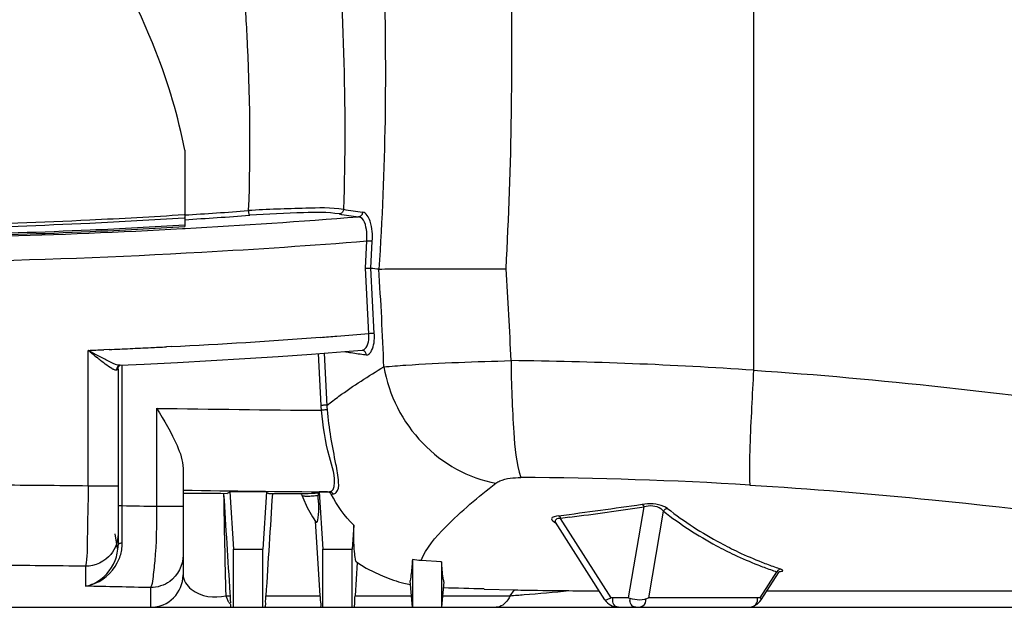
# Model space of a CAD drawing. Header units: millimetres. Extents: x 0 to 297, y 0 to 210.
# Tile 16 of 108: x 66 to 84, y 151 to 162. Entities that reach past the tile are written whole.
import ezdxf

# ---------------------------------------------------------------- set-up
doc = ezdxf.new("R2010")
doc.units = ezdxf.units.MM
doc.header["$LTSCALE"] = 16.335
doc.layers.get('0').update_dxf_attribs({"linetype": 'CONTINUOUS'})
doc.layers.add('08_SURFACES', color=7, linetype='CONTINUOUS')

msp = doc.modelspace()

# ---------------------------------------------------------------- linework, layer by layer
at = {"color": 9, "linetype": 'Continuous'}
for p, q in [((79.409, 169.476), (79.409, 155.832)), ((68.972, 158.681), (68.961, 158.681)), ((68.972, 158.624), (68.963, 158.623)), ((68.935, 158.429), (68.983, 158.432)), ((68.935, 158.429), (68.983, 158.432)), ((72.287, 157.705), (72.313, 158.203)), ((72.378, 158.2), (72.353, 158.201)), ((72.399, 158.199), (72.378, 158.2)), ((72.388, 157.705), (72.414, 158.198)), ((72.35, 156.502), (72.287, 157.705)), ((72.451, 156.507), (72.388, 157.705)), ((72.377, 156.504), (72.35, 156.502)), ((72.403, 156.505), (72.377, 156.504)), ((67.201, 153.707), (67.201, 156.196)), ((67.221, 156.179), (67.201, 156.196)), ((67.224, 156.183), (67.201, 156.196)), ((67.236, 156.167), (67.221, 156.179)), ((67.252, 156.168), (67.224, 156.183)), ((67.35, 156.115), (67.252, 156.168)), ((67.436, 156.069), (67.35, 156.115)), ((67.587, 156.212), (67.487, 156.207)), ((67.587, 156.212), (67.487, 156.208)), ((68.723, 156.265), (68.636, 156.261)), ((68.723, 156.265), (68.636, 156.261)), ((71.475, 155.186), (71.427, 156.138)), ((67.823, 153.342), (67.823, 155.922)), ((67.721, 155.851), (67.72, 155.835)), ((68.457, 155.133), (68.457, 153.329)), ((67.749, 153.707), (67.201, 153.707)), ((67.823, 153.342), (67.749, 153.342)), ((67.824, 153.093), (67.823, 153.342)), ((68.942, 153.329), (68.457, 153.329)), ((77.115, 151.655), (77.4, 153.324)), ((77.485, 151.655), (77.756, 153.245)), ((67.824, 153.018), (67.824, 153.093)), ((67.824, 152.947), (67.824, 153.018)), ((76.041, 153.135), (75.87, 153.112)), ((76.041, 153.135), (75.87, 153.112)), ((76.799, 151.655), (75.87, 153.112)), ((67.825, 152.875), (67.824, 152.947)), ((67.825, 152.733), (67.825, 152.875)), ((67.826, 152.663), (67.825, 152.733)), ((67.153, 152.235), (67.153, 151.87)), ((79.532, 151.655), (79.837, 152.133)), ((68.346, 151.844), (68.346, 151.482)), ((74.944, 151.695), (75.025, 151.802)), ((77.115, 151.655), (76.799, 151.655)), ((79.532, 151.655), (77.485, 151.655))]:
    msp.add_line(p, q, dxfattribs=at)
at = {"color": 7, "linetype": 'Continuous'}
for p, q in [((68.972, 159.868), (68.972, 158.497)), ((72.287, 157.705), (72.301, 157.705)), ((72.227, 156.198), (72.227, 156.198)), ((72.233, 156.198), (72.232, 156.198)), ((67.781, 155.922), (67.781, 155.922)), ((67.79, 155.923), (68.226, 155.943)), ((67.749, 155.853), (67.749, 152.622)), ((68.942, 154.028), (68.942, 152.079)), ((71.118, 153.54), (71.137, 153.494)), ((76.682, 151.62), (75.775, 153.044)), ((67.69, 152.832), (67.732, 152.561)), ((79.55, 151.62), (79.865, 152.116)), ((93.536, 151.773), (79.651, 151.779)), ((61.007, 151.482), (68.346, 151.482)), ((68.584, 151.482), (69.81, 151.482)), ((74.689, 151.482), (97.674, 151.482))]:
    msp.add_line(p, q, dxfattribs=at)
at = {"color": 9, "linetype": 'Continuous'}
for points in [[(70.138, 158.76), (70.14, 158.745), (70.141, 158.731), (70.144, 158.718), (70.147, 158.707), (70.15, 158.696), (70.153, 158.688), (70.157, 158.681), (70.16, 158.677), (70.164, 158.675)], [(71.886, 158.783), (71.884, 158.768), (71.88, 158.755), (71.874, 158.742), (71.866, 158.73), (71.856, 158.72), (71.846, 158.712), (71.834, 158.705), (71.821, 158.7), (71.808, 158.698)], [(72.237, 158.73), (72.235, 158.716), (72.231, 158.702), (72.225, 158.689), (72.217, 158.678), (72.208, 158.668), (72.197, 158.659), (72.185, 158.652), (72.173, 158.648), (72.16, 158.646)], [(72.353, 158.201), (72.327, 158.202), (72.313, 158.203)], [(72.414, 158.198), (72.407, 158.198), (72.399, 158.199)], [(72.451, 156.507), (72.444, 156.507), (72.436, 156.506), (72.426, 156.506), (72.403, 156.505)], [(71.591, 155.105), (71.59, 155.114), (71.589, 155.124), (71.588, 155.133), (71.588, 155.143), (71.587, 155.152), (71.586, 155.162), (71.586, 155.171), (71.585, 155.181), (71.537, 156.146)], [(72.303, 156.114), (72.301, 156.13), (72.297, 156.145), (72.29, 156.159), (72.282, 156.171), (72.271, 156.182), (72.258, 156.19), (72.245, 156.196), (72.233, 156.198)], [(67.781, 155.922), (67.773, 155.919), (67.76, 155.912), (67.748, 155.903), (67.738, 155.892), (67.73, 155.88), (67.724, 155.866), (67.721, 155.851)], [(71.585, 155.19), (71.579, 155.19), (71.571, 155.19), (71.561, 155.19), (71.549, 155.189), (71.536, 155.189), (71.521, 155.188), (71.506, 155.187), (71.49, 155.186), (71.475, 155.186)], [(71.481, 155.097), (71.48, 155.107), (71.479, 155.116), (71.479, 155.126), (71.478, 155.136), (71.477, 155.146), (71.477, 155.156), (71.476, 155.166), (71.475, 155.176), (71.475, 155.186)], [(71.591, 155.105), (71.585, 155.104), (71.577, 155.104), (71.567, 155.103), (71.555, 155.103), (71.541, 155.102), (71.527, 155.101), (71.511, 155.099), (71.496, 155.098), (71.481, 155.097)], [(71.696, 153.564), (71.69, 153.571), (71.684, 153.578), (71.677, 153.584), (71.669, 153.589), (71.661, 153.593), (71.653, 153.597), (71.644, 153.599), (71.636, 153.601), (71.627, 153.601)], [(77.364, 153.371), (77.369, 153.369), (77.374, 153.365), (77.378, 153.361), (77.383, 153.356), (77.387, 153.351), (77.391, 153.345), (77.394, 153.338), (77.397, 153.331), (77.4, 153.324)], [(77.831, 153.293), (77.821, 153.291), (77.812, 153.289), (77.802, 153.286), (77.793, 153.281), (77.784, 153.276), (77.776, 153.269), (77.769, 153.262), (77.762, 153.253), (77.756, 153.245)], [(75.834, 153.161), (75.838, 153.158), (75.843, 153.155), (75.848, 153.151), (75.852, 153.146), (75.856, 153.14), (75.86, 153.134), (75.864, 153.127), (75.867, 153.12), (75.87, 153.112)], [(67.826, 152.663), (67.812, 152.661), (67.799, 152.659), (67.787, 152.655), (67.776, 152.651), (67.767, 152.646), (67.759, 152.641), (67.754, 152.635), (67.75, 152.628), (67.749, 152.622)], [(79.911, 152.183), (79.901, 152.182), (79.891, 152.18), (79.881, 152.177), (79.872, 152.172), (79.864, 152.166), (79.856, 152.159), (79.848, 152.151), (79.842, 152.142), (79.837, 152.133)]]:
    msp.add_lwpolyline(points, dxfattribs=at)
at = {"color": 7, "linetype": 'Continuous'}
for points in [[(72.301, 157.705), (72.328, 157.705), (72.353, 157.705)], [(72.353, 157.705), (72.364, 157.705), (72.373, 157.705), (72.381, 157.704), (72.388, 157.704)], [(72.532, 157.688), (72.534, 157.688), (72.535, 157.688), (72.536, 157.688), (72.538, 157.688), (72.539, 157.688), (72.54, 157.688)], [(68.226, 155.943), (68.842, 155.975), (69.458, 156.009), (70.073, 156.046), (70.686, 156.085), (71.299, 156.128), (71.91, 156.174), (72.227, 156.198)], [(72.227, 156.198), (72.231, 156.198), (72.232, 156.198)], [(67.749, 155.853), (67.75, 155.865), (67.753, 155.879), (67.758, 155.891), (67.765, 155.902), (67.772, 155.911), (67.779, 155.917), (67.784, 155.921), (67.787, 155.923)], [(67.781, 155.922), (67.783, 155.922), (67.785, 155.923), (67.788, 155.923), (67.789, 155.923), (67.79, 155.923)], [(71.095, 153.571), (71.1, 153.566), (71.113, 153.55), (71.118, 153.541)], [(71.137, 153.494), (71.221, 153.316), (71.318, 153.142), (71.383, 153.041)], [(72.129, 152.308), (72.303, 152.203), (72.465, 152.119), (72.614, 152.052)], [(79.865, 152.116), (79.866, 152.118), (79.873, 152.126), (79.88, 152.133), (79.886, 152.137), (79.89, 152.14), (79.891, 152.14)]]:
    msp.add_lwpolyline(points, dxfattribs=at)
at = {"color": 9, "linetype": 'Continuous'}
for centre, radius, start, end in [((61.914, 287.312), 129.073, 273.13961, 274.55308), ((73.635, 169.731), 11.183, 260.5956, 262.4213), ((73.705, 169.713), 11.08, 260.5497, 262.3835), ((62.105, 283.43), 125.187, 269.97192, 273.12717), ((17.373, 153.935), 55.287, 2.0307, 3.8927), ((-1.304, 152.681), 76.337, 2.49726, 3.76389), ((61.84, 289.356), 133.269, 274.13957, 274.27086), ((61.819, 289.635), 133.548, 274.27089, 274.52267), ((71.547, 156.46), 0.905, 1.8377, 2.9907), ((61.942, 287.897), 131.806, 272.94917, 274.14131), ((62.031, 286.182), 130.089, 272.27749, 272.40389), ((109.172, 207.347), 66.167, 230.66923, 230.80339), ((62.022, 286.401), 130.308, 272.44799, 272.61638), ((62.016, 286.528), 130.435, 272.61637, 272.78272), ((62.008, 286.686), 130.593, 272.78272, 272.90915), ((73.494, 165.528), 9.488, 260.3757, 260.9131), ((73.807, 167.518), 11.502, 260.9369, 262.2344), ((74.068, 169.382), 13.385, 262.2065, 262.4228), ((74.111, 78.009), 78.003, 86.10547, 89.37585), ((67.661, 156.021), 0.195, 287.4267, 289.336), ((76.168, 672.942), 517.867, 269.14692, 269.48145), ((74.821, 79.5), 74.363, 86.5163, 89.75558), ((64.078, -83.672), 237.399, 89.24637, 89.64863), ((75.193, 591.777), 438.191, 269.18273, 269.53373), ((50.115, 345.588), 194.138, 277.61252, 278.0686), ((50.366, 343.304), 191.894, 277.68895, 278.09872), ((82.018, 158.734), 6.949, 232.1758, 241.7451), ((82.089, 158.789), 6.952, 232.2358, 241.7897), ((67.091, 152.658), 0.735, 358.6625, 0.3543), ((82.144, 158.893), 7.07, 241.7972, 244.7837), ((67.08, 152.658), 0.746, 355.182, 358.6585), ((82.072, 158.836), 7.065, 241.753, 244.7447), ((82.214, 159.043), 7.236, 244.7891, 248.5021), ((82.142, 158.986), 7.23, 244.7502, 248.4698), ((82.279, 159.207), 7.412, 248.4964, 250.3901), ((64.077, -61.225), 213.482, 89.17445, 89.61484), ((82.195, 159.118), 7.372, 248.4619, 249.4058), ((82.231, 159.216), 7.477, 249.4083, 251.3231), ((82.315, 159.307), 7.518, 250.3881, 251.3482), ((60.372, -187.935), 339.872, 88.65563, 88.85684), ((77.295, 152.102), 0.482, 248.2021, 252.1578), ((77.225, 151.605), 0.212, 8.0982, 10.2293), ((79.28, 151.606), 0.204, 6.1583, 10.2697)]:
    msp.add_arc(centre, radius, start, end, dxfattribs=at)
at = {"color": 7, "linetype": 'Continuous'}
for centre, radius, start, end in [((74.42, 174.594), 17.01, 263.1385, 263.6276), ((68.346, 152.079), 0.597, 270, 360), ((77.409, 351.386), 199.603, 269.60179, 269.76127), ((76.934, 151.781), 0.298, 212.4967, 270), ((79.298, 151.781), 0.298, 270, 327.5033)]:
    msp.add_arc(centre, radius, start, end, dxfattribs=at)
at = {"color": 9, "linetype": 'Continuous'}
for points, knots in [([(74.869, 157.692), (74.919, 158.637), (75.051, 162.358), (74.891, 166.083), (74.713, 168.854)], [0, 0, 0, 0, 0.254217, 1, 1, 1, 1]), ([(72.54, 157.688), (72.6, 158.594), (72.751, 162.138), (72.537, 165.686), (72.302, 168.313)], [0, 0, 0, 0, 0.256063, 1, 1, 1, 1]), ([(71.604, 166.282), (71.651, 165.696), (71.848, 163.202), (71.952, 160.695), (71.886, 158.783)], [0, 0, 0, 0, 0.23509, 1, 1, 1, 1]), ([(71.886, 158.783), (71.657, 158.816), (71.07, 158.8), (70.489, 158.782), (70.138, 158.76)], [0, 0, 0, 0, 0.397356, 1, 1, 1, 1]), ([(68.961, 158.681), (68.384, 158.644), (66.053, 158.514), (63.718, 158.452), (61.962, 158.445)], [0, 0, 0, 0, 0.24774, 1, 1, 1, 1]), ([(68.963, 158.623), (68.385, 158.586), (66.054, 158.456), (63.718, 158.395), (61.962, 158.388)], [0, 0, 0, 0, 0.247748, 1, 1, 1, 1]), ([(71.808, 158.698), (71.593, 158.734), (71.04, 158.718), (70.493, 158.699), (70.164, 158.675)], [0, 0, 0, 0, 0.397364, 1, 1, 1, 1]), ([(72.313, 158.203), (72.318, 158.258), (72.318, 158.404), (72.265, 158.633), (72.16, 158.646)], [0, 0, 0, 0, 0.342506, 1, 1, 1, 1]), ([(72.414, 158.198), (72.42, 158.321), (72.415, 158.502), (72.307, 158.72), (72.237, 158.73)], [0, 0, 0, 0, 0.634729, 1, 1, 1, 1]), ([(60.074, 157.813), (63.145, 157.763), (67.232, 157.848), (71.306, 158.123), (72.313, 158.203)], [0, 0, 0, 0, 0.752413, 1, 1, 1, 1]), ([(72.227, 156.198), (72.246, 156.2), (72.349, 156.268), (72.354, 156.406), (72.35, 156.502)], [0, 0, 0, 0, 0.163741, 1, 1, 1, 1]), ([(72.363, 156.137), (72.379, 156.152), (72.446, 156.259), (72.455, 156.388), (72.452, 156.489)], [0, 0, 0, 0, 0.181301, 1, 1, 1, 1]), ([(72.303, 156.114), (72.312, 156.113), (72.331, 156.115), (72.347, 156.124), (72.354, 156.129)], [0, 0, 0, 0, 0.477401, 1, 1, 1, 1]), ([(72.354, 156.129), (72.356, 156.131), (72.359, 156.133), (72.362, 156.135), (72.363, 156.137)], [0, 0, 0, 0, 0.491972, 1, 1, 1, 1]), ([(72.625, 155.894), (72.759, 155.906), (73.537, 155.963), (74.316, 155.991), (74.961, 156.007)], [0, 0, 0, 0, 0.172385, 1, 1, 1, 1]), ([(74.961, 156.007), (74.961, 155.568), (74.993, 154.854), (75.05, 154.127), (75.138, 153.862)], [0, 0, 0, 0, 0.611169, 1, 1, 1, 1]), ([(67.652, 155.851), (67.649, 155.853), (67.643, 155.856), (67.637, 155.859), (67.634, 155.861)], [0, 0, 0, 0, 0.489154, 1, 1, 1, 1]), ([(67.669, 155.843), (67.667, 155.845), (67.661, 155.847), (67.655, 155.85), (67.652, 155.851)], [0, 0, 0, 0, 0.487028, 1, 1, 1, 1]), ([(67.72, 155.835), (67.713, 155.833), (67.695, 155.834), (67.678, 155.84), (67.669, 155.843)], [0, 0, 0, 0, 0.431833, 1, 1, 1, 1]), ([(67.749, 155.853), (67.749, 155.85), (67.74, 155.843), (67.732, 155.84), (67.726, 155.837)], [0, 0, 0, 0, 0.335243, 1, 1, 1, 1]), ([(71.585, 155.19), (71.656, 155.246), (71.991, 155.498), (72.344, 155.724), (72.625, 155.894)], [0, 0, 0, 0, 0.21578, 1, 1, 1, 1]), ([(72.625, 155.894), (72.713, 155.378), (73.212, 154.395), (74.179, 153.848), (74.682, 153.759)], [0, 0, 0, 0, 0.506676, 1, 1, 1, 1]), ([(79.409, 155.832), (79.396, 155.604), (79.364, 154.903), (79.322, 154.2), (79.34, 153.726)], [0, 0, 0, 0, 0.324778, 1, 1, 1, 1]), ([(79.409, 155.832), (80.574, 155.753), (85.189, 155.335), (89.765, 154.6), (93.2, 154.159)], [0, 0, 0, 0, 0.252192, 1, 1, 1, 1]), ([(71.714, 153.701), (71.741, 153.883), (71.576, 154.349), (71.506, 154.81), (71.481, 155.097)], [0, 0, 0, 0, 0.389065, 1, 1, 1, 1]), ([(71.75, 153.588), (71.798, 153.63), (71.803, 153.836), (71.705, 154.315), (71.618, 154.77), (71.591, 155.105)], [0, 0, 0, 0, 0.124486, 0.345604, 1, 1, 1, 1]), ([(74.682, 153.759), (74.703, 153.776), (74.844, 153.85), (75.008, 153.863), (75.138, 153.862)], [0, 0, 0, 0, 0.174367, 1, 1, 1, 1]), ([(67.201, 153.707), (67.199, 153.385), (67.179, 152.897), (67.186, 152.401), (67.153, 152.235)], [0, 0, 0, 0, 0.654291, 1, 1, 1, 1]), ([(71.627, 153.601), (71.648, 153.603), (71.696, 153.626), (71.71, 153.676), (71.714, 153.701)], [0, 0, 0, 0, 0.461167, 1, 1, 1, 1]), ([(71.696, 153.564), (71.706, 153.565), (71.726, 153.57), (71.743, 153.581), (71.75, 153.588)], [0, 0, 0, 0, 0.511313, 1, 1, 1, 1]), ([(79.34, 153.726), (80.457, 153.658), (84.865, 153.295), (89.239, 152.622), (92.514, 152.199)], [0, 0, 0, 0, 0.253066, 1, 1, 1, 1]), ([(77.831, 153.293), (77.81, 153.309), (77.666, 153.383), (77.496, 153.39), (77.364, 153.371)], [0, 0, 0, 0, 0.169447, 1, 1, 1, 1]), ([(68.457, 153.329), (68.455, 152.997), (68.451, 152.548), (68.391, 152.063), (68.376, 151.889), (68.346, 151.844)], [0, 0, 0, 0, 0.667287, 0.890549, 1, 1, 1, 1]), ([(77.756, 153.245), (77.743, 153.262), (77.65, 153.35), (77.5, 153.352), (77.4, 153.324)], [0, 0, 0, 0, 0.173681, 1, 1, 1, 1]), ([(75.834, 153.161), (75.786, 153.154), (75.638, 153.128), (75.743, 153.048), (75.775, 153.035)], [0, 0, 0, 0, 0.584874, 1, 1, 1, 1]), ([(75.87, 153.112), (75.84, 153.111), (75.781, 153.117), (75.766, 153.057), (75.774, 153.044)], [0, 0, 0, 0, 0.670851, 1, 1, 1, 1]), ([(67.153, 151.87), (67.214, 151.88), (67.475, 151.955), (67.69, 152.176), (67.769, 152.369)], [0, 0, 0, 0, 0.230028, 1, 1, 1, 1]), ([(67.153, 151.87), (67.206, 151.88), (67.44, 151.957), (67.625, 152.163), (67.695, 152.34)], [0, 0, 0, 0, 0.224398, 1, 1, 1, 1]), ([(79.865, 152.116), (79.867, 152.119), (79.856, 152.132), (79.845, 152.131), (79.837, 152.133)], [0, 0, 0, 0, 0.292015, 1, 1, 1, 1]), ([(79.884, 152.136), (79.905, 152.139), (79.972, 152.146), (79.924, 152.179), (79.911, 152.183)], [0, 0, 0, 0, 0.598407, 1, 1, 1, 1]), ([(68.942, 152.079), (68.942, 151.977), (69.15, 151.678), (69.516, 151.649), (69.725, 151.695)], [0, 0, 0, 0, 0.322676, 1, 1, 1, 1]), ([(74.944, 151.695), (75.029, 151.702), (75.388, 151.729), (75.748, 151.761), (76.022, 151.788)], [0, 0, 0, 0, 0.234923, 1, 1, 1, 1]), ([(74.944, 151.695), (74.938, 151.682), (74.924, 151.655), (74.909, 151.63), (74.9, 151.618)], [0, 0, 0, 0, 0.511588, 1, 1, 1, 1]), ([(76.799, 151.655), (76.773, 151.642), (76.743, 151.63), (76.689, 151.61), (76.683, 151.621)], [0, 0, 0, 0, 0.70472, 1, 1, 1, 1]), ([(76.934, 151.482), (76.891, 151.482), (76.819, 151.543), (76.826, 151.615), (76.828, 151.642)], [0, 0, 0, 0, 0.611044, 1, 1, 1, 1]), ([(77.251, 151.482), (77.208, 151.482), (77.135, 151.543), (77.142, 151.615), (77.145, 151.642)], [0, 0, 0, 0, 0.611044, 1, 1, 1, 1]), ([(77.251, 151.482), (77.295, 151.482), (77.394, 151.486), (77.441, 151.59), (77.435, 151.634)], [0, 0, 0, 0, 0.494819, 1, 1, 1, 1]), ([(79.298, 151.482), (79.341, 151.482), (79.437, 151.486), (79.488, 151.584), (79.483, 151.628)], [0, 0, 0, 0, 0.497715, 1, 1, 1, 1]), ([(79.549, 151.621), (79.552, 151.624), (79.546, 151.639), (79.538, 151.648), (79.532, 151.655)], [0, 0, 0, 0, 0.335848, 1, 1, 1, 1])]:
    msp.add_open_spline(points, degree=3, knots=knots, dxfattribs=at)
at = {"color": 7, "linetype": 'Continuous'}
for points, knots in [([(72.54, 157.688), (72.675, 157.689), (73.451, 157.691), (74.227, 157.692), (74.869, 157.692)], [0, 0, 0, 0, 0.173418, 1, 1, 1, 1]), ([(75.025, 151.802), (75.102, 151.8), (75.434, 151.793), (75.766, 151.79), (76.022, 151.788)], [0, 0, 0, 0, 0.230759, 1, 1, 1, 1])]:
    msp.add_open_spline(points, degree=3, knots=knots, dxfattribs=at)
at = {"color": 9, "linetype": 'Continuous'}
for points in [[(67.514, 155.944), (67.46, 155.984), (67.408, 156.027), (67.356, 156.069)], [(67.62, 155.976), (67.557, 156.005), (67.496, 156.037), (67.436, 156.069)], [(67.634, 155.861), (67.591, 155.885), (67.552, 155.914), (67.514, 155.944)], [(67.79, 155.923), (67.731, 155.921), (67.674, 155.951), (67.62, 155.976)], [(68.457, 153.329), (68.246, 153.334), (68.035, 153.338), (67.823, 153.342)], [(67.749, 152.823), (67.749, 152.692), (67.699, 152.554), (67.616, 152.453)], [(67.769, 152.369), (67.798, 152.441), (67.817, 152.518), (67.823, 152.596)], [(67.616, 152.453), (67.508, 152.321), (67.323, 152.235), (67.153, 152.235)], [(68.942, 152.437), (68.942, 152.257), (68.842, 152.062), (68.697, 151.957)], [(68.697, 151.957), (68.597, 151.885), (68.469, 151.844), (68.346, 151.844)], [(74.9, 151.618), (74.853, 151.549), (74.772, 151.482), (74.689, 151.482)], [(77.485, 151.655), (77.387, 151.598), (77.254, 151.609), (77.147, 151.643)]]:
    msp.add_open_spline(points, degree=3, dxfattribs=at)
at = {"color": 7, "linetype": 'Continuous'}
for points in [[(68.457, 155.133), (68.595, 154.912), (68.729, 154.687), (68.832, 154.448)], [(68.832, 154.448), (68.889, 154.315), (68.942, 154.173), (68.942, 154.028)], [(67.695, 152.34), (67.73, 152.429), (67.749, 152.526), (67.749, 152.622)]]:
    msp.add_open_spline(points, degree=3, dxfattribs=at)
at = {"layer": '08_SURFACES', "color": 7, "linetype": 'Continuous'}
for p, q in [((68.972, 158.497), (68.972, 158.467)), ((69.685, 153.573), (69.686, 153.56)), ((69.799, 153.6), (69.867, 152.55)), ((70.472, 153.599), (70.404, 152.55)), ((71.592, 153.598), (71.44, 153.598)), ((71.44, 153.598), (71.508, 152.55)), ((71.592, 153.598), (71.627, 153.601)), ((71.118, 153.541), (71.118, 153.54)), ((71.367, 153.067), (71.454, 151.695)), ((72.073, 152.989), (72.045, 152.55)), ((69.867, 152.55), (70.404, 152.55)), ((69.867, 151.482), (69.867, 152.55)), ((70.404, 151.482), (70.404, 152.55)), ((71.508, 152.55), (72.045, 152.55)), ((71.508, 151.482), (71.508, 152.55)), ((72.045, 151.482), (72.045, 152.55)), ((72.137, 152.307), (72.098, 151.695)), ((73.149, 152.36), (73.149, 151.482)), ((73.686, 152.319), (73.311, 152.338)), ((73.686, 152.319), (73.686, 151.482)), ((73.149, 151.482), (73.106, 151.971)), ((73.727, 151.948), (73.686, 151.482)), ((74.467, 151.818), (75.025, 151.802)), ((69.801, 151.744), (69.804, 151.695)), ((69.801, 151.744), (69.804, 151.695)), ((69.804, 151.695), (69.808, 151.629)), ((68.346, 151.482), (74.689, 151.482))]:
    msp.add_line(p, q, dxfattribs=at)
at = {"layer": '08_SURFACES', "color": 9, "linetype": 'Continuous'}
for p, q in [((71.658, 153.56), (71.689, 153.563)), ((71.689, 153.563), (71.696, 153.564)), ((69.725, 151.695), (69.804, 151.695)), ((70.462, 151.695), (71.454, 151.695)), ((72.098, 151.695), (73.13, 151.695)), ((73.705, 151.695), (74.944, 151.695))]:
    msp.add_line(p, q, dxfattribs=at)
at = {"layer": '08_SURFACES', "color": 7, "linetype": 'Continuous'}
for points in [[(68.942, 153.576), (69.634, 153.574), (69.754, 153.573)], [(70.517, 153.571), (70.738, 153.571), (71.177, 153.571)], [(71.658, 153.56), (71.654, 153.567), (71.649, 153.574), (71.643, 153.58), (71.637, 153.585), (71.629, 153.589), (71.62, 153.593), (71.612, 153.596), (71.602, 153.597), (71.592, 153.598)]]:
    msp.add_lwpolyline(points, dxfattribs=at)
at = {"layer": '08_SURFACES', "color": 9, "linetype": 'Continuous'}
for centre, radius, start, end in [((61.454, 277.437), 118.995, 273.62235, 274.18498), ((61.48, 276.9), 118.544, 273.62355, 274.20074), ((255.069, 156.532), 185.407, 180.91837, 181.49463), ((70.941, 158.818), 5.305, 274.8781, 275.1939)]:
    msp.add_arc(centre, radius, start, end, dxfattribs=at)
at = {"layer": '08_SURFACES', "color": 7, "linetype": 'Continuous'}
for centre, radius, start, end in [((61.525, 153.374), 9.898, 0.4937, 0.9315), ((73.677, 154.616), 2.776, 247.4864, 255.7377), ((73.676, 154.613), 2.773, 255.7389, 258.2659), ((68.141, -66.042), 217.952, 88.33665, 88.53393)]:
    msp.add_arc(centre, radius, start, end, dxfattribs=at)
for points, knots in [([(68.972, 159.868), (68.853, 160.485), (68.154, 162.833), (66.728, 164.92), (65.467, 166.218)], [0, 0, 0, 0, 0.257693, 1, 1, 1, 1]), ([(61.962, 158.3), (63.72, 158.293), (66.058, 158.341), (68.393, 158.462), (68.972, 158.497)], [0, 0, 0, 0, 0.751938, 1, 1, 1, 1]), ([(61.962, 158.27), (63.72, 158.263), (66.058, 158.31), (68.393, 158.432), (68.972, 158.467)], [0, 0, 0, 0, 0.751938, 1, 1, 1, 1]), ([(69.799, 153.6), (69.793, 153.593), (69.78, 153.579), (69.762, 153.573), (69.754, 153.573)], [0, 0, 0, 0, 0.553352, 1, 1, 1, 1]), ([(70.517, 153.571), (70.509, 153.571), (70.491, 153.577), (70.478, 153.591), (70.472, 153.599)], [0, 0, 0, 0, 0.446826, 1, 1, 1, 1]), ([(71.426, 153.583), (71.423, 153.581), (71.422, 153.562), (71.421, 153.547), (71.422, 153.535)], [0, 0, 0, 0, 0.247596, 1, 1, 1, 1]), ([(71.422, 153.459), (71.423, 153.347), (71.442, 153.297), (71.4, 153.018), (71.383, 153.041)], [0, 0, 0, 0, 0.797132, 1, 1, 1, 1]), ([(72.129, 152.308), (72.112, 152.32), (72.102, 152.395), (72.071, 152.609), (72.073, 152.826), (72.073, 152.989)], [0, 0, 0, 0, 0.091488, 0.28707, 1, 1, 1, 1]), ([(73.149, 152.36), (73.147, 152.319), (73.137, 152.189), (73.126, 152.058), (73.106, 151.971)], [0, 0, 0, 0, 0.316481, 1, 1, 1, 1]), ([(73.727, 151.948), (73.722, 151.972), (73.702, 152.095), (73.692, 152.219), (73.686, 152.319)], [0, 0, 0, 0, 0.196923, 1, 1, 1, 1]), ([(69.808, 151.629), (69.809, 151.612), (69.807, 151.605), (69.813, 151.558), (69.809, 151.562)], [0, 0, 0, 0, 0.737485, 1, 1, 1, 1]), ([(70.456, 151.482), (70.446, 151.482), (70.465, 151.546), (70.455, 151.571), (70.457, 151.6)], [0, 0, 0, 0, 0.253056, 1, 1, 1, 1]), ([(70.457, 151.6), (70.458, 151.615), (70.459, 151.647), (70.461, 151.679), (70.462, 151.695)], [0, 0, 0, 0, 0.469131, 1, 1, 1, 1]), ([(71.454, 151.695), (71.456, 151.667), (71.457, 151.597), (71.475, 151.524), (71.462, 151.483)], [0, 0, 0, 0, 0.397587, 1, 1, 1, 1]), ([(72.091, 151.482), (72.081, 151.482), (72.101, 151.546), (72.091, 151.571), (72.093, 151.6)], [0, 0, 0, 0, 0.253441, 1, 1, 1, 1]), ([(72.093, 151.6), (72.094, 151.615), (72.095, 151.647), (72.097, 151.679), (72.098, 151.695)], [0, 0, 0, 0, 0.470495, 1, 1, 1, 1]), ([(69.811, 151.484), (69.811, 151.483), (69.81, 151.483), (69.81, 151.482), (69.81, 151.482)], [0, 0, 0, 0, 0.657056, 1, 1, 1, 1]), ([(69.812, 151.535), (69.812, 151.524), (69.812, 151.507), (69.812, 151.489), (69.811, 151.484)], [0, 0, 0, 0, 0.672579, 1, 1, 1, 1]), ([(71.462, 151.483), (71.462, 151.483), (71.462, 151.483), (71.461, 151.482), (71.461, 151.482)], [0, 0, 0, 0, 0.643472, 1, 1, 1, 1])]:
    msp.add_open_spline(points, degree=3, knots=knots, dxfattribs=at)
at = {"layer": '08_SURFACES', "color": 9, "linetype": 'Continuous'}
for points, knots in [([(70.047, 163.019), (70.071, 162.676), (70.159, 161.258), (70.182, 159.835), (70.138, 158.76)], [0, 0, 0, 0, 0.24253, 1, 1, 1, 1]), ([(73.311, 152.338), (73.399, 152.574), (73.857, 153.087), (74.357, 153.509), (74.682, 153.759)], [0, 0, 0, 0, 0.381341, 1, 1, 1, 1]), ([(71.118, 153.54), (71.12, 153.535), (71.136, 153.527), (71.151, 153.526), (71.161, 153.525)], [0, 0, 0, 0, 0.345711, 1, 1, 1, 1]), ([(71.161, 153.525), (71.172, 153.524), (71.197, 153.522), (71.222, 153.522), (71.236, 153.523)], [0, 0, 0, 0, 0.438998, 1, 1, 1, 1]), ([(71.236, 153.523), (71.248, 153.523), (71.272, 153.524), (71.296, 153.525), (71.309, 153.526)], [0, 0, 0, 0, 0.469097, 1, 1, 1, 1]), ([(71.309, 153.526), (71.323, 153.527), (71.35, 153.529), (71.378, 153.531), (71.392, 153.532)], [0, 0, 0, 0, 0.476873, 1, 1, 1, 1]), ([(69.725, 151.695), (69.729, 151.684), (69.737, 151.663), (69.746, 151.642), (69.751, 151.632)], [0, 0, 0, 0, 0.512764, 1, 1, 1, 1]), ([(69.751, 151.632), (69.759, 151.613), (69.777, 151.579), (69.8, 151.548), (69.812, 151.535)], [0, 0, 0, 0, 0.534732, 1, 1, 1, 1])]:
    msp.add_open_spline(points, degree=3, knots=knots, dxfattribs=at)
at = {"layer": '08_SURFACES', "color": 7, "linetype": 'Continuous'}
for points in [[(69.686, 153.56), (69.724, 152.955), (69.763, 152.349), (69.801, 151.744)], [(70.472, 153.599), (70.248, 153.599), (70.024, 153.6), (69.799, 153.6)], [(70.58, 153.567), (70.541, 152.943), (70.501, 152.319), (70.462, 151.695)], [(71.177, 153.571), (71.26, 153.571), (71.343, 153.577), (71.426, 153.583)], [(72.073, 152.989), (71.904, 153.152), (71.763, 153.349), (71.658, 153.56)], [(73.311, 152.338), (73.256, 152.341), (73.202, 152.348), (73.149, 152.36)]]:
    msp.add_open_spline(points, degree=3, dxfattribs=at)

doc.saveas('drawing.dxf')
